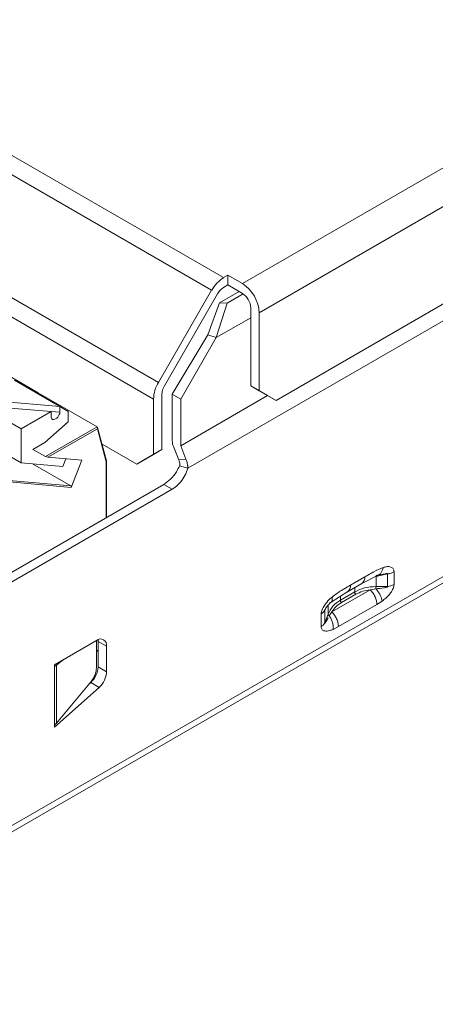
# Model space of a CAD drawing. Header units: millimetres. Extents: x 0 to 840, y -35 to 594.
# Tile 10 of 14: x 604 to 621, y 205 to 246. Entities that reach past the tile are written whole.
import ezdxf

# ---------------------------------------------------------------- set-up
doc = ezdxf.new("R2010")
doc.units = ezdxf.units.MM
doc.header["$LTSCALE"] = 2

msp = doc.modelspace()

# ---------------------------------------------------------------- linework, layer by layer
at = {"color": 7, "linetype": 'Continuous', "lineweight": 15}
for p, q in [((765.774, 323.168), (613.322, 235.159)), ((766.482, 321.943), (614.029, 233.935)), ((591.291, 205.294), (789.281, 319.591)), ((591.125, 204.927), (789.115, 319.225)), ((611.038, 227.418), (769.534, 318.916)), ((765.774, 317.452), (614.736, 230.26)), ((612.534, 235.41), (593.958, 246.134)), ((612.034, 234.882), (593.458, 245.606)), ((609.802, 231.016), (591.226, 241.74)), ((609.595, 230.319), (591.018, 241.043)), ((612.711, 235.512), (612.534, 235.41)), ((612.711, 235.512), (612.711, 235.104)), ((613.322, 235.159), (612.711, 235.512)), ((612.711, 235.104), (612.534, 235.002)), ((613.322, 234.751), (612.711, 235.104)), ((612.034, 234.882), (609.802, 231.016)), ((612.284, 234.738), (610.052, 230.872)), ((612.361, 234.358), (613.182, 234.832)), ((612.684, 234.338), (613.361, 234.729)), ((611.872, 233.01), (612.361, 234.358)), ((612.225, 232.893), (612.684, 234.338)), ((612.684, 234.338), (612.361, 234.358)), ((613.676, 230.873), (613.676, 234.139)), ((614.029, 230.668), (614.029, 233.935)), ((612.225, 232.893), (613.676, 233.73)), ((610.383, 230.519), (611.872, 233.01)), ((611.872, 233.01), (612.225, 232.893)), ((610.736, 230.314), (612.225, 232.893)), ((604.757, 230.58), (602.353, 231.968)), ((605.664, 230.002), (603.755, 231.104)), ((604.772, 230.525), (604.757, 230.58)), ((604.794, 230.537), (604.766, 230.521)), ((604.78, 230.529), (604.772, 230.558)), ((604.827, 230.54), (604.794, 230.537)), ((607.232, 229.152), (604.827, 230.54)), ((609.948, 230.523), (609.948, 228.202)), ((610.736, 230.314), (610.383, 230.519)), ((610.383, 228.563), (610.383, 230.519)), ((613.676, 230.873), (614.029, 230.668)), ((614.383, 230.464), (613.676, 230.873)), ((614.736, 230.26), (614.029, 230.668)), ((602.335, 230.285), (605.664, 230.002)), ((609.595, 230.319), (609.595, 227.998)), ((610.736, 228.359), (614.383, 230.464)), ((610.736, 228.359), (610.736, 230.314)), ((614.736, 230.26), (614.383, 230.464)), ((604.038, 229.063), (602.335, 230.046)), ((605.304, 229.794), (602.335, 230.046)), ((604.038, 229.063), (605.304, 229.794)), ((605.304, 229.794), (605.304, 229.553)), ((605.664, 230.002), (605.664, 229.761)), ((605.664, 230.002), (606.018, 229.798)), ((606.018, 229.798), (606.018, 229.369)), ((606.018, 229.369), (605.028, 228.492)), ((604.038, 227.647), (604.038, 229.063)), ((605.065, 227.901), (607.232, 229.152)), ((605.162, 227.875), (607.24, 229.075)), ((607.24, 229.075), (607.232, 229.152)), ((607.24, 229.075), (607.611, 227.691)), ((607.624, 227.721), (607.247, 229.129)), ((605.028, 228.492), (604.535, 228.207)), ((608.888, 227.589), (607.435, 228.428)), ((604.038, 227.647), (602.836, 228.341)), ((604.535, 228.207), (605.065, 227.901)), ((609.948, 228.202), (609.241, 227.793)), ((609.595, 227.998), (609.948, 228.202)), ((610.65, 227.765), (610.43, 228.332)), ((610.956, 227.792), (610.736, 228.359)), ((605.791, 227.49), (604.038, 227.647)), ((604.514, 227.604), (606.124, 226.675)), ((605.065, 227.901), (605.162, 227.875)), ((605.162, 227.875), (606.583, 227.748)), ((605.791, 227.49), (605.914, 227.808)), ((606.583, 227.748), (606.141, 226.609)), ((607.624, 227.721), (607.611, 227.691)), ((607.625, 225.348), (607.625, 227.715)), ((609.595, 227.998), (608.888, 227.589)), ((608.888, 227.589), (609.241, 227.793)), ((610.956, 227.792), (610.65, 227.765)), ((610.684, 227.512), (611.038, 227.418)), ((606.124, 226.675), (603.368, 226.921)), ((603.394, 226.854), (606.141, 226.609)), ((601.537, 221.834), (610.029, 226.736)), ((601.891, 221.629), (610.383, 226.532)), ((610.383, 226.532), (610.029, 226.736)), ((619.689, 222.545), (619.689, 223.072)), ((618.461, 222.856), (617.861, 222.509)), ((618.342, 222.584), (619.021, 222.936)), ((619.42, 222.982), (618.934, 222.871)), ((618.934, 222.455), (618.934, 222.871)), ((619.057, 222.957), (619.131, 222.956)), ((619.42, 222.455), (619.42, 222.982)), ((617.052, 221.801), (617.75, 222.243)), ((617.076, 221.391), (618.687, 222.321)), ((618.037, 222.232), (617.436, 221.885)), ((617.736, 222.235), (618.337, 222.581)), ((618.687, 222.321), (618.932, 222.355)), ((619.42, 222.455), (618.934, 222.455)), ((617.483, 221.781), (618.084, 222.128)), ((618.967, 221.7), (619.189, 221.842)), ((616.788, 221.463), (616.788, 220.936)), ((617.355, 220.77), (618.967, 221.7)), ((616.633, 221.308), (616.633, 220.781)), ((616.788, 220.936), (616.919, 221.292)), ((616.972, 221.223), (617.076, 221.391)), ((617.133, 220.656), (617.355, 220.77)), ((607.201, 220.194), (605.433, 219.174)), ((607.194, 220.19), (607.198, 220.126)), ((607.272, 220.153), (607.266, 220.226)), ((607.625, 219.949), (607.272, 220.153)), ((607.272, 219.082), (607.272, 220.153)), ((607.198, 220.126), (607.198, 219.054)), ((607.198, 219.725), (607.272, 219.768)), ((607.625, 218.877), (607.625, 219.949)), ((605.523, 219.154), (605.813, 219.393)), ((605.433, 219.174), (605.433, 219.092)), ((605.433, 219.092), (605.433, 216.642)), ((605.523, 219.154), (605.523, 216.722)), ((607.625, 218.877), (607.272, 219.082)), ((605.433, 216.558), (607.311, 218.223)), ((606.985, 218.485), (605.523, 216.722)), ((606.88, 218.359), (606.957, 218.427)), ((606.906, 218.39), (606.933, 218.405)), ((607.311, 218.223), (606.957, 218.427)), ((605.523, 216.722), (605.433, 216.642)), ((605.433, 216.642), (605.433, 216.558))]:
    msp.add_line(p, q, dxfattribs=at)
at = {"color": 8, "linetype": 'Continuous', "lineweight": 15}
for p, q in [((604.71, 230.553), (604.757, 230.58)), ((604.78, 230.512), (604.827, 230.54)), ((605.664, 229.761), (605.304, 229.791)), ((607.611, 227.691), (607.611, 225.34)), ((618.037, 222.408), (618.037, 222.232)), ((617.436, 222.044), (617.436, 221.885)), ((616.788, 221.463), (616.857, 221.591)), ((616.919, 221.669), (616.919, 221.292)), ((607.272, 219.784), (607.198, 219.742))]:
    msp.add_line(p, q, dxfattribs=at)
at = {"color": 7, "linetype": 'Continuous', "lineweight": 15}
for centre, radius, start, end in [((613.298, 234.186), 1.442, 121.9538, 151.1462), ((612.494, 233.865), 1.537, 2.6058, 57.3942), ((612.916, 234.39), 0.721, 121.9512, 151.1462), ((612.908, 234.104), 0.768, 2.6044, 57.3956), ((611.037, 230.27), 1.443, 148.8567, 178.0426), ((610.669, 230.498), 0.722, 148.8598, 178.039), ((611.034, 228.576), 0.651, 181.1061, 202.0215), ((606.092, 226.631), 0.0543, 336.0154, 53.9728), ((618.171, 222.822), 0.293, 304.6524, 6.6583), ((617.57, 222.475), 0.293, 304.6524, 6.6583), ((619.312, 223.229), 0.781, 277.9775, 298.8863), ((607.366, 219.991), 0.262, 350.7876, 129.2017), ((605.106, 219.664), 0.659, 299.7922, 309.2655), ((606.332, 219.13), 0.94, 311.6303, 357.0639), ((606.235, 219.089), 0.964, 321.1455, 357.9269), ((606.686, 218.926), 0.94, 311.6303, 357.0639)]:
    msp.add_arc(centre, radius, start, end, dxfattribs=at)
msp.add_ellipse((605.484, 229.657), major_axis=(0.151, 0.178), ratio=0.551184, start_param=2.564966, end_param=5.706559, dxfattribs=at)
for points, knots in [([(610.684, 227.512), (610.687, 227.515), (610.691, 227.519), (610.696, 227.527), (610.699, 227.535), (610.702, 227.551), (610.702, 227.598), (610.684, 227.673), (610.661, 227.734), (610.65, 227.765)], [0, 0, 0, 0, 0.051582, 0.078038, 0.112341, 0.146651, 0.265422, 0.622169, 1, 1, 1, 1]), ([(611.038, 227.418), (611.037, 227.43), (611.035, 227.449), (611.033, 227.474), (611.03, 227.499), (611.024, 227.543), (611.006, 227.645), (610.977, 227.731), (610.956, 227.792)], [0, 0, 0, 0, 0.097859, 0.146791, 0.195723, 0.293596, 0.489441, 1, 1, 1, 1]), ([(610.029, 226.736), (610.125, 226.805), (610.315, 226.94), (610.542, 227.228), (610.642, 227.429), (610.684, 227.512)], [0, 0, 0, 0, 0.37709, 0.741725, 1, 1, 1, 1]), ([(610.383, 226.532), (610.463, 226.587), (610.622, 226.697), (610.833, 226.96), (610.97, 227.211), (611.02, 227.366), (611.038, 227.418)], [0, 0, 0, 0, 0.28529, 0.570238, 0.855207, 1, 1, 1, 1]), ([(619.236, 223.252), (619.105, 223.2), (618.958, 223.141), (618.785, 223.042), (618.658, 222.97), (618.547, 222.905), (618.461, 222.856)], [0, 0, 0, 0, 0.510915, 0.569422, 0.67042, 1, 1, 1, 1]), ([(619.236, 223.252), (619.224, 223.208), (619.201, 223.119), (619.132, 223.014), (619.044, 222.939), (618.973, 222.921), (618.938, 222.913)], [0, 0, 0, 0, 0.245734, 0.500008, 0.754263, 1, 1, 1, 1]), ([(619.689, 223.072), (619.687, 223.096), (619.684, 223.145), (619.647, 223.224), (619.546, 223.289), (619.395, 223.292), (619.281, 223.264), (619.236, 223.252)], [0, 0, 0, 0, 0.102395, 0.206393, 0.442813, 0.776616, 1, 1, 1, 1]), ([(619.689, 223.072), (619.649, 223.052), (619.57, 223.012), (619.47, 222.992), (619.42, 222.982)], [0, 0, 0, 0, 0.499945, 1, 1, 1, 1]), ([(618.938, 222.913), (618.937, 222.912), (618.935, 222.912), (618.933, 222.903), (618.932, 222.89), (618.933, 222.877), (618.934, 222.871)], [0, 0, 0, 0, 0.250089, 0.500046, 0.750042, 1, 1, 1, 1]), ([(619.42, 222.982), (619.42, 222.983), (619.421, 222.985), (619.421, 222.987), (619.42, 222.989), (619.416, 222.992), (619.383, 223.001), (619.217, 222.973), (619.061, 222.939), (618.938, 222.913)], [0, 0, 0, 0, 0.005925, 0.011429, 0.017253, 0.024085, 0.042088, 0.246212, 1, 1, 1, 1]), ([(617.861, 222.509), (617.775, 222.46), (617.664, 222.396), (617.537, 222.322), (617.364, 222.22), (617.217, 222.11), (617.086, 222.012)], [0, 0, 0, 0, 0.329698, 0.430671, 0.489099, 1, 1, 1, 1]), ([(618.037, 222.232), (618.168, 222.294), (618.434, 222.422), (618.766, 222.444), (618.934, 222.455)], [0, 0, 0, 0, 0.492332, 1, 1, 1, 1]), ([(618.084, 222.128), (618.077, 222.135), (618.064, 222.15), (618.049, 222.177), (618.039, 222.206), (618.038, 222.223), (618.037, 222.232)], [0, 0, 0, 0, 0.2500305, 0.499942, 0.7500098, 1, 1, 1, 1]), ([(618.687, 222.321), (618.577, 222.303), (618.357, 222.266), (618.175, 222.174), (618.084, 222.128)], [0, 0, 0, 0, 0.500896, 1, 1, 1, 1]), ([(618.967, 221.7), (618.963, 221.752), (618.955, 221.856), (618.895, 222.026), (618.805, 222.19), (618.727, 222.277), (618.687, 222.321)], [0, 0, 0, 0, 0.250001, 0.499994, 0.750011, 1, 1, 1, 1]), ([(618.932, 222.355), (618.931, 222.363), (618.929, 222.379), (618.928, 222.406), (618.93, 222.432), (618.932, 222.447), (618.934, 222.455)], [0, 0, 0, 0, 0.2501, 0.499995, 0.750048, 1, 1, 1, 1]), ([(618.932, 222.355), (619.04, 222.366), (619.194, 222.384), (619.356, 222.41), (619.409, 222.432), (619.418, 222.438), (619.421, 222.441), (619.423, 222.443), (619.424, 222.445), (619.425, 222.447), (619.425, 222.449), (619.423, 222.452), (619.421, 222.454), (619.42, 222.455)], [0, 0, 0, 0, 0.638986, 0.909825, 0.944083, 0.956578, 0.966466, 0.970619, 0.974394, 0.978004, 0.981653, 0.989757, 1, 1, 1, 1]), ([(619.189, 221.842), (619.182, 221.882), (619.167, 221.963), (619.11, 222.098), (619.032, 222.234), (618.965, 222.315), (618.932, 222.355)], [0, 0, 0, 0, 0.24123, 0.493851, 0.749696, 1, 1, 1, 1]), ([(619.189, 221.843), (619.24, 221.882), (619.362, 221.977), (619.507, 222.127), (619.606, 222.275), (619.654, 222.37), (619.684, 222.462), (619.687, 222.517), (619.689, 222.545)], [0, 0, 0, 0, 0.2302907, 0.5599936, 0.6841706, 0.7944584, 0.8971707, 1, 1, 1, 1]), ([(617.086, 222.012), (617.048, 221.977), (616.934, 221.874), (616.781, 221.699), (616.676, 221.51), (616.639, 221.387), (616.635, 221.334), (616.633, 221.308)], [0, 0, 0, 0, 0.189336, 0.557338, 0.79222, 0.896644, 1, 1, 1, 1]), ([(616.832, 221.56), (616.864, 221.602), (616.936, 221.698), (617.023, 221.776), (617.071, 221.819)], [0, 0, 0, 0, 0.443978, 1, 1, 1, 1]), ([(616.919, 221.292), (616.976, 221.411), (617.089, 221.645), (617.322, 221.806), (617.436, 221.885)], [0, 0, 0, 0, 0.507668, 1, 1, 1, 1]), ([(616.965, 221.773), (616.99, 221.776), (617.04, 221.782), (617.085, 221.833), (617.105, 221.909), (617.092, 221.978), (617.086, 222.012)], [0, 0, 0, 0, 0.24575, 0.500004, 0.754273, 1, 1, 1, 1]), ([(617.436, 221.885), (617.437, 221.876), (617.438, 221.859), (617.448, 221.83), (617.463, 221.803), (617.476, 221.789), (617.483, 221.781)], [0, 0, 0, 0, 0.24999, 0.500058, 0.749969, 1, 1, 1, 1]), ([(616.633, 221.308), (616.668, 221.331), (616.737, 221.377), (616.771, 221.434), (616.788, 221.463)], [0, 0, 0, 0, 0.499945, 1, 1, 1, 1]), ([(616.833, 221.56), (616.823, 221.543), (616.809, 221.519), (616.794, 221.487), (616.789, 221.473), (616.789, 221.469), (616.788, 221.467), (616.788, 221.465), (616.788, 221.464), (616.788, 221.463)], [0, 0, 0, 0, 0.635142, 0.879693, 0.916165, 0.945733, 0.958969, 0.972073, 1, 1, 1, 1]), ([(617.076, 221.391), (617.129, 221.467), (617.235, 221.618), (617.4, 221.727), (617.483, 221.781)], [0, 0, 0, 0, 0.500896, 1, 1, 1, 1]), ([(616.788, 220.936), (616.788, 220.935), (616.788, 220.932), (616.787, 220.928), (616.788, 220.925), (616.788, 220.923), (616.789, 220.922), (616.792, 220.922), (616.804, 220.931), (616.851, 221.003), (616.894, 221.083), (616.927, 221.144)], [0, 0, 0, 0, 0.010699, 0.019479, 0.027095, 0.03465, 0.043186, 0.053514, 0.081319, 0.302846, 1, 1, 1, 1]), ([(616.971, 221.223), (616.964, 221.227), (616.95, 221.237), (616.933, 221.254), (616.922, 221.273), (616.92, 221.285), (616.919, 221.292)], [0, 0, 0, 0, 0.249996, 0.499925, 0.750013, 1, 1, 1, 1]), ([(617.133, 220.656), (617.135, 220.701), (617.139, 220.794), (617.109, 220.946), (617.054, 221.094), (616.999, 221.181), (616.972, 221.223)], [0, 0, 0, 0, 0.245733, 0.499996, 0.754264, 1, 1, 1, 1]), ([(617.355, 220.77), (617.352, 220.822), (617.344, 220.926), (617.284, 221.096), (617.194, 221.259), (617.116, 221.347), (617.076, 221.391)], [0, 0, 0, 0, 0.250001, 0.499994, 0.750011, 1, 1, 1, 1]), ([(616.633, 220.781), (616.668, 220.804), (616.737, 220.85), (616.771, 220.907), (616.788, 220.936)], [0, 0, 0, 0, 0.499945, 1, 1, 1, 1]), ([(616.633, 220.781), (616.635, 220.755), (616.638, 220.704), (616.668, 220.646), (616.717, 220.606), (616.818, 220.572), (616.963, 220.591), (617.086, 220.638), (617.133, 220.656)], [0, 0, 0, 0, 0.103306, 0.206365, 0.31699, 0.441573, 0.783681, 1, 1, 1, 1])]:
    msp.add_open_spline(points, degree=3, knots=knots, dxfattribs=at)

doc.saveas('drawing.dxf')
